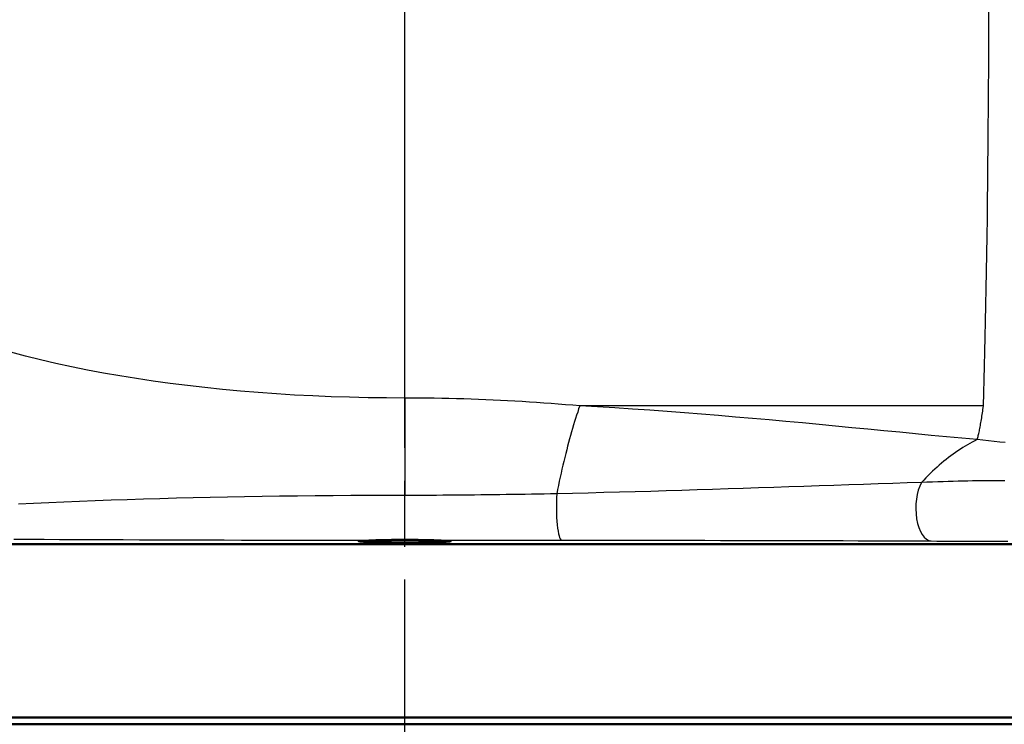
# Model space of a CAD drawing. Header units: millimetres. Extents: x 257 to 2036, y 206 to 1822.
# Tile 27 of 66: x 1011 to 1160, y 1148 to 1254. Entities that reach past the tile are written whole.
import ezdxf

# ---------------------------------------------------------------- set-up
doc = ezdxf.new("R2010")
doc.units = ezdxf.units.MM
doc.header["$LTSCALE"] = 7
doc.linetypes.add('CHAIN', pattern=[0.3543, 0.2362, -0.0295, 0.0591, -0.0295])
for name, color, linetype, lineweight in [('Mittellinie(DIN)', 4, 'CHAIN', 25), ('Sichtbare Kanten(DIN)', 7, 'Continuous', 50), ('Sichtbare tangentiale Kanten(DIN)', 3, 'Continuous', 25)]:
    doc.layers.add(name, color=color, linetype=linetype, lineweight=lineweight)

msp = doc.modelspace()

# ---------------------------------------------------------------- linework, layer by layer
at = {"layer": 'Mittellinie(DIN)', "linetype": 'CHAIN', "ltscale": 23.990969}
msp.add_line((1069.44, 832.92), (1069.44, 1821.73), dxfattribs=at)
at = {"layer": 'Sichtbare Kanten(DIN)'}
for p, q in [((936.94, 1149.33), (1201.94, 1149.33)), ((1200.94, 1148.33), (937.94, 1148.33))]:
    msp.add_line(p, q, dxfattribs=at)
at = {"layer": 'Sichtbare Kanten(DIN)', "flags": 128}
for points in [[(1008.99, 1175.42), (1012.14, 1175.41), (1015.33, 1175.41), (1018.55, 1175.41), (1021.81, 1175.41), (1025.1, 1175.41), (1028.42, 1175.41), (1031.76, 1175.41), (1035.13, 1175.41), (1038.52, 1175.41), (1041.94, 1175.41), (1045.37, 1175.41), (1048.83, 1175.41), (1052.3, 1175.41), (1055.78, 1175.41), (1059.28, 1175.41), (1062.79, 1175.41), (1066.3, 1175.41), (1069.81, 1175.41), (1073.32, 1175.41), (1076.82, 1175.41), (1080.32, 1175.41), (1083.8, 1175.41), (1087.28, 1175.41), (1090.74, 1175.41), (1094.19, 1175.41), (1097.62, 1175.41), (1101.04, 1175.41), (1104.43, 1175.41), (1107.8, 1175.41), (1111.15, 1175.41), (1114.47, 1175.41), (1117.76, 1175.41), (1121.01, 1175.41), (1124.23, 1175.41), (1127.4, 1175.41), (1130.53, 1175.42), (1133.62, 1175.42), (1136.66, 1175.42), (1139.65, 1175.42), (1142.59, 1175.42), (1145.49, 1175.42), (1148.33, 1175.42), (1151.12, 1175.43), (1153.86, 1175.43), (1156.54, 1175.43), (1159.16, 1175.43), (1161.71, 1175.44)], [(1072.52, 1176.03), (1073.82, 1176), (1074.9, 1175.97), (1075.7, 1175.94), (1076.2, 1175.9), (1076.36, 1175.86), (1076.18, 1175.82), (1075.66, 1175.78), (1074.83, 1175.75), (1073.73, 1175.72), (1072.42, 1175.7), (1070.96, 1175.69), (1069.42, 1175.68), (1067.89, 1175.69), (1066.43, 1175.7), (1065.12, 1175.72), (1064.03, 1175.75), (1063.21, 1175.78), (1062.7, 1175.82), (1062.52, 1175.86), (1062.69, 1175.9), (1063.2, 1175.94), (1064.01, 1175.97), (1065.09, 1176), (1066.4, 1176.03)], [(1066.4, 1176.03), (1066.51, 1176.03), (1066.63, 1176.03), (1066.75, 1176.03), (1066.88, 1176.04), (1067, 1176.04), (1067.12, 1176.05), (1067.25, 1176.05), (1067.37, 1176.05), (1067.5, 1176.06), (1067.62, 1176.06), (1067.75, 1176.07), (1067.88, 1176.07), (1068.01, 1176.08), (1068.13, 1176.08), (1068.26, 1176.09), (1068.39, 1176.09), (1068.52, 1176.09), (1068.65, 1176.1), (1068.78, 1176.1), (1068.92, 1176.1), (1069.05, 1176.1), (1069.18, 1176.1), (1069.31, 1176.1), (1069.44, 1176.1)], [(1069.44, 1176.1), (1069.58, 1176.1), (1069.71, 1176.1), (1069.84, 1176.1), (1069.97, 1176.1), (1070.11, 1176.1), (1070.24, 1176.1), (1070.37, 1176.09), (1070.5, 1176.09), (1070.64, 1176.09), (1070.77, 1176.08), (1070.9, 1176.08), (1071.03, 1176.07), (1071.16, 1176.07), (1071.29, 1176.06), (1071.41, 1176.06), (1071.54, 1176.05), (1071.67, 1176.05), (1071.79, 1176.04), (1071.92, 1176.04), (1072.04, 1176.04), (1072.16, 1176.03), (1072.28, 1176.03), (1072.4, 1176.03), (1072.52, 1176.03)]]:
    msp.add_lwpolyline(points, dxfattribs=at)
at = {"layer": 'Sichtbare tangentiale Kanten(DIN)'}
for p, q in [((1069.44, 1197.39), (1069.44, 1256.57)), ((1069.44, 1197.39), (1069.44, 1182.75)), ((1156.49, 1196.22), (1095.77, 1196.22)), ((1069.44, 1176.1), (1069.44, 1182.75))]:
    msp.add_line(p, q, dxfattribs=at)
at = {"layer": 'Sichtbare tangentiale Kanten(DIN)', "flags": 128}
for points in [[(1156.49, 1196.22), (1156.55, 1198.18), (1156.61, 1200.18), (1156.67, 1202.24), (1156.72, 1204.37), (1156.77, 1206.6), (1156.83, 1208.93), (1156.88, 1211.37), (1156.92, 1213.89), (1156.97, 1216.46), (1157.01, 1219.09), (1157.05, 1221.76), (1157.09, 1224.44), (1157.12, 1227.1), (1157.15, 1229.75), (1157.18, 1232.44), (1157.2, 1235.19), (1157.23, 1238.03), (1157.25, 1240.94), (1157.27, 1243.92), (1157.29, 1246.94), (1157.3, 1250), (1157.31, 1253.06), (1157.32, 1256.12)], [(1069.45, 1197.39), (1066.68, 1197.41), (1063.91, 1197.45), (1061.14, 1197.51), (1058.37, 1197.6), (1055.61, 1197.72), (1052.86, 1197.86), (1050.12, 1198.03), (1047.4, 1198.23), (1044.7, 1198.45), (1042.02, 1198.7), (1039.37, 1198.97), (1036.75, 1199.27), (1034.16, 1199.59), (1031.6, 1199.94), (1029.07, 1200.32), (1026.57, 1200.73), (1024.1, 1201.16), (1021.68, 1201.62), (1019.29, 1202.1), (1016.94, 1202.61), (1014.63, 1203.16), (1012.36, 1203.72), (1010.14, 1204.32)], [(1095.77, 1196.22), (1094.7, 1196.31), (1093.62, 1196.4), (1092.54, 1196.49), (1091.45, 1196.57), (1090.37, 1196.65), (1089.28, 1196.72), (1088.19, 1196.8), (1087.1, 1196.86), (1086.01, 1196.93), (1084.91, 1196.99), (1083.82, 1197.04), (1082.72, 1197.09), (1081.62, 1197.14), (1080.51, 1197.18), (1079.41, 1197.22), (1078.31, 1197.26), (1077.2, 1197.29), (1076.09, 1197.32), (1074.99, 1197.34), (1073.88, 1197.36), (1072.77, 1197.37), (1071.66, 1197.38), (1070.55, 1197.39), (1069.44, 1197.39)], [(1095.76, 1196.22), (1095.6, 1195.77), (1095.45, 1195.3), (1095.29, 1194.83), (1095.14, 1194.34), (1094.99, 1193.85), (1094.83, 1193.35), (1094.68, 1192.84), (1094.53, 1192.32), (1094.38, 1191.79), (1094.23, 1191.26), (1094.09, 1190.71), (1093.94, 1190.16), (1093.8, 1189.6), (1093.65, 1189.04), (1093.51, 1188.46), (1093.37, 1187.88), (1093.23, 1187.29), (1093.09, 1186.7), (1092.96, 1186.1), (1092.82, 1185.49), (1092.69, 1184.88), (1092.56, 1184.26), (1092.43, 1183.63), (1092.3, 1183)], [(1155.55, 1191.15), (1153.26, 1191.36), (1150.95, 1191.58), (1148.62, 1191.79), (1146.27, 1192.02), (1143.9, 1192.25), (1141.51, 1192.48), (1139.11, 1192.71), (1136.68, 1192.94), (1134.24, 1193.18), (1131.77, 1193.41), (1129.29, 1193.65), (1126.79, 1193.88), (1124.27, 1194.11), (1121.75, 1194.33), (1119.2, 1194.55), (1116.65, 1194.77), (1114.08, 1194.98), (1111.5, 1195.18), (1108.91, 1195.38), (1106.3, 1195.57), (1103.69, 1195.75), (1101.06, 1195.91), (1098.41, 1196.07), (1095.76, 1196.22)], [(1155.56, 1191.15), (1155.6, 1191.3), (1155.65, 1191.45), (1155.69, 1191.6), (1155.73, 1191.76), (1155.77, 1191.92), (1155.81, 1192.09), (1155.85, 1192.27), (1155.89, 1192.45), (1155.93, 1192.64), (1155.97, 1192.84), (1156.01, 1193.05), (1156.05, 1193.26), (1156.08, 1193.48), (1156.12, 1193.7), (1156.16, 1193.93), (1156.2, 1194.17), (1156.24, 1194.41), (1156.28, 1194.66), (1156.31, 1194.91), (1156.35, 1195.16), (1156.39, 1195.42), (1156.42, 1195.68), (1156.46, 1195.95), (1156.49, 1196.22)], [(1155.56, 1191.15), (1155.2, 1190.97), (1154.83, 1190.78), (1154.47, 1190.58), (1154.11, 1190.38), (1153.75, 1190.16), (1153.39, 1189.94), (1153.03, 1189.71), (1152.67, 1189.48), (1152.31, 1189.23), (1151.96, 1188.98), (1151.6, 1188.72), (1151.25, 1188.45), (1150.9, 1188.18), (1150.55, 1187.9), (1150.21, 1187.61), (1149.86, 1187.31), (1149.52, 1187.01), (1149.18, 1186.7), (1148.84, 1186.38), (1148.51, 1186.06), (1148.17, 1185.73), (1147.84, 1185.39), (1147.51, 1185.05), (1147.19, 1184.7)], [(1159.79, 1190.73), (1158.96, 1190.79), (1158.12, 1190.86), (1157.28, 1190.95), (1156.42, 1191.05), (1155.56, 1191.15)], [(1147.19, 1184.7), (1145.04, 1184.63), (1142.87, 1184.56), (1140.68, 1184.49), (1138.47, 1184.42), (1136.25, 1184.35), (1134.01, 1184.27), (1131.77, 1184.2), (1129.5, 1184.12), (1127.23, 1184.04), (1124.95, 1183.97), (1122.67, 1183.89), (1120.37, 1183.81), (1118.07, 1183.73), (1115.76, 1183.66), (1113.44, 1183.58), (1111.11, 1183.51), (1108.78, 1183.44), (1106.44, 1183.37), (1104.1, 1183.3), (1101.75, 1183.23), (1099.4, 1183.17), (1097.04, 1183.11), (1094.68, 1183.05), (1092.31, 1183)], [(1159.7, 1184.97), (1159.17, 1184.97), (1158.62, 1184.97), (1158.05, 1184.97), (1157.46, 1184.96), (1156.84, 1184.96), (1156.21, 1184.95), (1155.55, 1184.94), (1154.87, 1184.93), (1154.17, 1184.91), (1153.46, 1184.9), (1152.72, 1184.88), (1151.97, 1184.86), (1151.21, 1184.83), (1150.43, 1184.81), (1149.63, 1184.78), (1148.83, 1184.76), (1148.01, 1184.73), (1147.19, 1184.7)], [(1069.44, 1182.75), (1066.74, 1182.75), (1064.04, 1182.74), (1061.34, 1182.73), (1058.64, 1182.71), (1055.95, 1182.69), (1053.28, 1182.66), (1050.61, 1182.63), (1047.97, 1182.59), (1045.34, 1182.55), (1042.74, 1182.5), (1040.17, 1182.45), (1037.62, 1182.39), (1035.1, 1182.33), (1032.6, 1182.26), (1030.13, 1182.19), (1027.68, 1182.11), (1025.26, 1182.03), (1022.87, 1181.94), (1020.5, 1181.85), (1018.16, 1181.75), (1015.86, 1181.65), (1013.58, 1181.54), (1011.33, 1181.43)], [(1092.31, 1183), (1091.36, 1182.98), (1090.41, 1182.96), (1089.46, 1182.95), (1088.51, 1182.93), (1087.56, 1182.91), (1086.61, 1182.89), (1085.66, 1182.88), (1084.71, 1182.87), (1083.75, 1182.85), (1082.8, 1182.84), (1081.85, 1182.83), (1080.89, 1182.82), (1079.94, 1182.81), (1078.99, 1182.8), (1078.03, 1182.79), (1077.08, 1182.78), (1076.13, 1182.77), (1075.17, 1182.77), (1074.22, 1182.76), (1073.26, 1182.76), (1072.31, 1182.76), (1071.35, 1182.75), (1070.4, 1182.75), (1069.44, 1182.75)], [(1010.61, 1176.19), (1012.87, 1176.17), (1015.16, 1176.16), (1017.48, 1176.15), (1019.83, 1176.14), (1022.22, 1176.13), (1024.63, 1176.12), (1027.07, 1176.11), (1029.54, 1176.1), (1032.03, 1176.09), (1034.54, 1176.08), (1037.08, 1176.07), (1039.65, 1176.07), (1042.25, 1176.06), (1044.87, 1176.05), (1047.51, 1176.05), (1050.17, 1176.04), (1052.85, 1176.04), (1055.55, 1176.03), (1058.25, 1176.03), (1060.96, 1176.03), (1063.68, 1176.03), (1066.4, 1176.03)], [(1072.52, 1176.03), (1073.38, 1176.03), (1074.24, 1176.03), (1075.09, 1176.03), (1075.95, 1176.03), (1076.81, 1176.03), (1077.66, 1176.03), (1078.52, 1176.03), (1079.37, 1176.03), (1080.23, 1176.02), (1081.08, 1176.02), (1081.94, 1176.02), (1082.79, 1176.02), (1083.64, 1176.02), (1084.5, 1176.02), (1085.35, 1176.02), (1086.2, 1176.02), (1087.05, 1176.02), (1087.9, 1176.02), (1088.75, 1176.02), (1089.6, 1176.02), (1090.45, 1176.02), (1091.3, 1176.02), (1092.15, 1176.02), (1093, 1176.02)], [(1093, 1176.02), (1095.42, 1176.02), (1097.84, 1176.02), (1100.26, 1176.02), (1102.66, 1176.01), (1105.06, 1176.01), (1107.46, 1176.01), (1109.84, 1176.01), (1112.22, 1176), (1114.58, 1176), (1116.94, 1175.99), (1119.29, 1175.99), (1121.62, 1175.99), (1123.95, 1175.98), (1126.26, 1175.97), (1128.57, 1175.97), (1130.86, 1175.96), (1133.14, 1175.96), (1135.41, 1175.95), (1137.67, 1175.94), (1139.9, 1175.93), (1142.12, 1175.92), (1144.32, 1175.92), (1146.5, 1175.91), (1148.66, 1175.9)], [(1148.66, 1175.9), (1149.51, 1175.89), (1150.36, 1175.89), (1151.2, 1175.89), (1152.02, 1175.89), (1152.84, 1175.88), (1153.64, 1175.88), (1154.43, 1175.88), (1155.21, 1175.88), (1155.97, 1175.88), (1156.71, 1175.88), (1157.44, 1175.88), (1158.14, 1175.88), (1158.83, 1175.89), (1159.5, 1175.89), (1160.15, 1175.89)]]:
    msp.add_lwpolyline(points, dxfattribs=at)
at = {"layer": 'Sichtbare tangentiale Kanten(DIN)'}
for centre, major_axis, ratio, start_param, end_param in [((1148.75, 1180.9), (-0.02, -5), 0.485252, 3.850622, 6.253248), ((1093.02, 1181.02), (0, -5), 0.153959, 4.304663, 6.25669)]:
    msp.add_ellipse(centre, major_axis=major_axis, ratio=ratio, start_param=start_param, end_param=end_param, dxfattribs=at)

doc.saveas('drawing.dxf')
